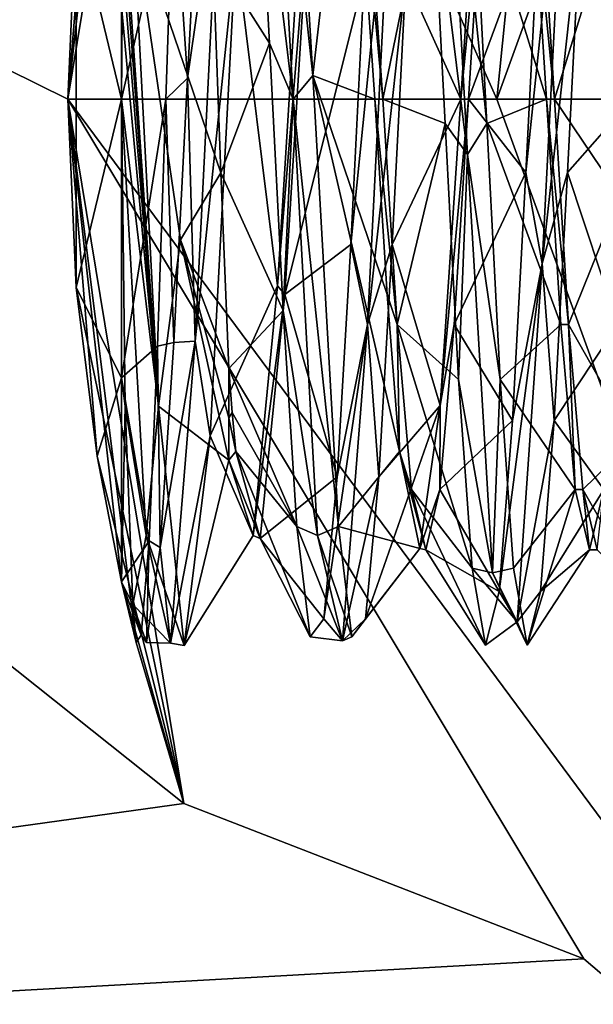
# Model space of a CAD drawing. Header units: millimetres. Extents: x -97 to 59, y -78 to 78.
# Tile 52 of 115: x -10.48 to -7.8, y -4.22 to 0.37. Entities that reach past the tile are written whole.
import ezdxf

# ---------------------------------------------------------------- set-up
doc = ezdxf.new("R2010")
doc.units = ezdxf.units.MM
doc.header["$LTSCALE"] = 65.185185
for name, color, linetype in [('356', 7, 'CONTINUOUS'), ('357', 7, 'CONTINUOUS'), ('358', 7, 'CONTINUOUS'), ('377', 7, 'CONTINUOUS'), ('378', 7, 'CONTINUOUS'), ('385', 7, 'CONTINUOUS'), ('386', 7, 'CONTINUOUS'), ('387', 7, 'CONTINUOUS'), ('388', 7, 'CONTINUOUS'), ('389', 7, 'CONTINUOUS'), ('390', 7, 'CONTINUOUS'), ('415', 7, 'CONTINUOUS'), ('417', 7, 'CONTINUOUS'), ('592', 7, 'CONTINUOUS'), ('593', 7, 'CONTINUOUS'), ('624', 7, 'CONTINUOUS'), ('625', 7, 'CONTINUOUS'), ('629', 7, 'CONTINUOUS'), ('630', 7, 'CONTINUOUS'), ('669', 7, 'CONTINUOUS'), ('672', 7, 'CONTINUOUS')]:
    doc.layers.add(name, color=color, linetype=linetype)

msp = doc.modelspace()

# ---------------------------------------------------------------- linework, layer by layer
at = {"layer": '356', "linetype": 'CONTINUOUS'}
for points in [[(-9.7103, 3.2821, 74), (-10.25, 0, 74), (-10, 2.25, 76.6971), (-9.7103, 3.2821, 74)], [(-10.25, 0, 114.5), (-9.7103, 3.2821, 114.5), (-10.2123, 0.8786, 80.4471), (-10.25, 0, 114.5)], [(-10, 2.25, 76.6971), (-10.25, 0, 74), (-10.1141, 1.6637, 76.002), (-10, 2.25, 76.6971)], [(-10.1141, 1.6637, 76.002), (-10.25, 0, 74), (-10.2123, 0.8786, 75.5529), (-10.1141, 1.6637, 76.002)], [(-10.2123, -0.8786, 80.4471), (-10.25, 0, 114.5), (-10.2123, 0.8786, 80.4471), (-10.2123, -0.8786, 80.4471)], [(-10.2123, 0.8786, 75.5529), (-10.25, 0, 74), (-10.2123, -0.8786, 75.5529), (-10.2123, 0.8786, 75.5529)], [(-9.7103, -3.2821, 114.5), (-10.25, 0, 114.5), (-9.7103, -3.2821, 74), (-9.7103, -3.2821, 114.5)], [(-9.7103, -3.2821, 74), (-10.25, 0, 114.5), (-9.9323, -2.5323, 78), (-9.7103, -3.2821, 74)], [(-9.9323, -2.5323, 78), (-10.25, 0, 114.5), (-10, -2.25, 79.3029), (-9.9323, -2.5323, 78)], [(-10, -2.25, 79.3029), (-10.25, 0, 114.5), (-10.1141, -1.6637, 79.998), (-10, -2.25, 79.3029)], [(-10.1141, -1.6637, 79.998), (-10.25, 0, 114.5), (-10.2123, -0.8786, 80.4471), (-10.1141, -1.6637, 79.998)], [(-10.25, 0, 74), (-9.7103, -3.2821, 74), (-10.2123, -0.8786, 75.5529), (-10.25, 0, 74)], [(-10.2123, -0.8786, 75.5529), (-9.7103, -3.2821, 74), (-10.1141, -1.6637, 76.002), (-10.2123, -0.8786, 75.5529)], [(-9.7103, -3.2821, 74), (-10, -2.25, 76.6971), (-10.1141, -1.6637, 76.002), (-9.7103, -3.2821, 74)], [(-10, -2.25, 76.6971), (-9.7103, -3.2821, 74), (-9.9323, -2.5323, 78), (-10, -2.25, 76.6971)]]:
    msp.add_3dface(points, dxfattribs=at)
at = {"layer": '357', "linetype": 'CONTINUOUS'}
for points in [[(-8.25, 0, 70.5), (-6.3199, 5.303, 70.5), (-6.4, 0, 70.5), (-8.25, 0, 70.5)], [(-6.3199, -5.303, 70.5), (-8.25, 0, 70.5), (-6.4, 0, 70.5), (-6.3199, -5.303, 70.5)]]:
    msp.add_3dface(points, dxfattribs=at)
at = {"layer": '358', "linetype": 'CONTINUOUS'}
for points in [[(0, -21.4, 117), (0, 21.4, 117), (-10.7002, 18.5328, 117), (0, -21.4, 117)], [(-10.7002, -18.5328, 117), (0, -21.4, 117), (-10.7002, 18.5328, 117), (-10.7002, -18.5328, 117)]]:
    msp.add_3dface(points, dxfattribs=at)
at = {"layer": '377', "linetype": 'CONTINUOUS'}
for points in [[(-19.7041, -4.6701, 114.5), (-19.7041, 4.6701, 114.5), (-9.7103, -3.2821, 114.5), (-19.7041, -4.6701, 114.5)], [(-19.7041, 4.6701, 114.5), (-9.7103, 3.2821, 114.5), (-10.25, 0, 114.5), (-19.7041, 4.6701, 114.5)], [(-19.7041, 4.6701, 114.5), (-10.25, 0, 114.5), (-9.7103, -3.2821, 114.5), (-19.7041, 4.6701, 114.5)], [(-19.7041, -4.6701, 114.5), (-9.7103, -3.2821, 114.5), (-7.8442, -4.0058, 114.5), (-19.7041, -4.6701, 114.5)], [(-6.3199, -5.303, 114.5), (-19.7041, -4.6701, 114.5), (-7.8442, -4.0058, 114.5), (-6.3199, -5.303, 114.5)]]:
    msp.add_3dface(points, dxfattribs=at)
at = {"layer": '378', "linetype": 'CONTINUOUS'}
for points in [[(-9.7103, -3.2821, 114.5), (-9.7103, -3.2821, 74), (-7.8442, -4.0058, 74), (-9.7103, -3.2821, 114.5)], [(-7.8442, -4.0058, 114.5), (-9.7103, -3.2821, 114.5), (-7.8442, -4.0058, 74), (-7.8442, -4.0058, 114.5)], [(-6.3199, -5.303, 114.5), (-7.8442, -4.0058, 114.5), (-6.3199, -5.303, 74), (-6.3199, -5.303, 114.5)], [(-6.3199, -5.303, 74), (-7.8442, -4.0058, 114.5), (-7.8442, -4.0058, 74), (-6.3199, -5.303, 74)]]:
    msp.add_3dface(points, dxfattribs=at)
at = {"layer": '385', "linetype": 'CONTINUOUS'}
for points in [[(-9.1085, 0.1094, 80.5444), (-9.3143, 2.0328, 79.6211), (-9.2282, 2.1201, 79.4111), (-9.1085, 0.1094, 80.5444)], [(-9.3143, 2.0328, 79.6211), (-9.2, 0, 80.6), (-9.3737, 1.4437, 80.0981), (-9.3143, 2.0328, 79.6211)], [(-9.2, 0, 80.6), (-9.3143, 2.0328, 79.6211), (-9.1085, 0.1094, 80.5444), (-9.2, 0, 80.6)], [(-9.3737, 1.4437, 80.0981), (-9.2, 0, 80.6), (-9.3101, 0.2608, 80.5334), (-9.3737, 1.4437, 80.0981)], [(-9.6921, 0.0979, 75.4551), (-9.5429, 1.1281, 75.6575), (-9.6284, 1.3062, 75.8137), (-9.6921, 0.0979, 75.4551)], [(-9.6571, -1.1281, 75.6575), (-9.5429, 1.1281, 75.6575), (-9.6921, 0.0979, 75.4551), (-9.6571, -1.1281, 75.6575)], [(-9.5429, 1.1281, 75.6575), (-9.6571, -1.1281, 75.6575), (-9.4678, 0.6962, 75.5502), (-9.5429, 1.1281, 75.6575)], [(-9.9888, 0.751, 80.4775), (-9.9843, 0.8299, 80.4474), (-9.827, -1.4312, 80.1066), (-9.9888, 0.751, 80.4775)], [(-9.9843, 0.8299, 80.4474), (-9.9468, 0.8585, 80.3977), (-9.827, -1.4312, 80.1066), (-9.9843, 0.8299, 80.4474)], [(-9.9935, 0.6202, 80.5183), (-9.9888, 0.751, 80.4775), (-9.827, -1.4312, 80.1066), (-9.9935, 0.6202, 80.5183)], [(-9.4678, 0.6962, 75.5502), (-9.6571, -1.1281, 75.6575), (-9.5875, -1.5689, 75.9938), (-9.4678, 0.6962, 75.5502)], [(-9.9978, 0.3976, 80.5672), (-9.9935, 0.6202, 80.5183), (-9.827, -1.4312, 80.1066), (-9.9978, 0.3976, 80.5672)], [(-10, 0, 80.6), (-9.9978, 0.3976, 80.5672), (-9.827, -1.4312, 80.1066), (-10, 0, 80.6)], [(-9.3101, 0.2608, 80.5334), (-9.2, 0, 80.6), (-9.2464, -0.9859, 80.3482), (-9.3101, 0.2608, 80.5334)], [(-9.7558, -1.1344, 75.7198), (-9.6571, -1.1281, 75.6575), (-9.6921, 0.0979, 75.4551), (-9.7558, -1.1344, 75.7198)], [(-8.9887, -1.9912, 79.5879), (-9.2, 0, 80.6), (-9.1085, 0.1094, 80.5444), (-8.9887, -1.9912, 79.5879)], [(-9.8857, -2.0328, 79.6211), (-10, 0, 80.6), (-9.827, -1.4312, 80.1066), (-9.8857, -2.0328, 79.6211)], [(-10, 0, 80.6), (-9.8857, -2.0328, 79.6211), (-9.9837, -1.4304, 80.1516), (-10, 0, 80.6)], [(-9.2, 0, 80.6), (-9.0857, -2.0328, 79.6211), (-9.2464, -0.9859, 80.3482), (-9.2, 0, 80.6)], [(-9.0857, -2.0328, 79.6211), (-9.2, 0, 80.6), (-8.9887, -1.9912, 79.5879), (-9.0857, -2.0328, 79.6211)], [(-9.2464, -0.9859, 80.3482), (-9.0857, -2.0328, 79.6211), (-9.1827, -1.9912, 79.5879), (-9.2464, -0.9859, 80.3482)], [(-9.7714, -2.5348, 77.4214), (-9.6571, -1.1281, 75.6575), (-9.8194, -2.0888, 76.543), (-9.7714, -2.5348, 77.4214)], [(-9.8194, -2.0888, 76.543), (-9.6571, -1.1281, 75.6575), (-9.7558, -1.1344, 75.7198), (-9.8194, -2.0888, 76.543)], [(-9.6571, -1.1281, 75.6575), (-9.7714, -2.5348, 77.4214), (-9.5875, -1.5689, 75.9938), (-9.6571, -1.1281, 75.6575)], [(-9.9837, -1.4304, 80.1516), (-9.8857, -2.0328, 79.6211), (-9.9468, -2.3545, 78.9709), (-9.9837, -1.4304, 80.1516)], [(-9.7073, -2.5454, 78.0853), (-9.8857, -2.0328, 79.6211), (-9.827, -1.4312, 80.1066), (-9.7073, -2.5454, 78.0853)], [(-9.5875, -1.5689, 75.9938), (-9.7714, -2.5348, 77.4214), (-9.7073, -2.5454, 78.0853), (-9.5875, -1.5689, 75.9938)], [(-9.8857, -2.0328, 79.6211), (-9.7714, -2.5348, 77.4214), (-9.9468, -2.3545, 78.9709), (-9.8857, -2.0328, 79.6211)], [(-9.7714, -2.5348, 77.4214), (-9.8857, -2.0328, 79.6211), (-9.7073, -2.5454, 78.0853), (-9.7714, -2.5348, 77.4214)], [(-9.8831, -2.5317, 77.723), (-9.7714, -2.5348, 77.4214), (-9.8194, -2.0888, 76.543), (-9.8831, -2.5317, 77.723)], [(-9.9468, -2.3545, 78.9709), (-9.7714, -2.5348, 77.4214), (-9.8831, -2.5317, 77.723), (-9.9468, -2.3545, 78.9709)]]:
    msp.add_3dface(points, dxfattribs=at)
at = {"layer": '386', "linetype": 'CONTINUOUS'}
for points in [[(-9.3737, 1.4437, 80.0981), (-9.3101, 0.2608, 80.5334), (-9.5745, 0.6767, 80.0665), (-9.3737, 1.4437, 80.0981)], [(-9.6921, 0.0979, 75.4551), (-9.6284, 1.3062, 75.8137), (-9.7579, 1.06, 75.8938), (-9.6921, 0.0979, 75.4551)], [(-9.7942, 0, 75.6058), (-9.6921, 0.0979, 75.4551), (-9.7579, 1.06, 75.8938), (-9.7942, 0, 75.6058)], [(-9.5745, 0.6767, 80.0665), (-9.3101, 0.2608, 80.5334), (-9.5373, -0.3432, 80.1096), (-9.5745, 0.6767, 80.0665)], [(-9.3101, 0.2608, 80.5334), (-9.2464, -0.9859, 80.3482), (-9.5373, -0.3432, 80.1096), (-9.3101, 0.2608, 80.5334)], [(-9.7558, -1.1344, 75.7198), (-9.6921, 0.0979, 75.4551), (-9.7942, 0, 75.6058), (-9.7558, -1.1344, 75.7198)], [(-9.8326, -1.152, 75.8575), (-9.7558, -1.1344, 75.7198), (-9.7942, 0, 75.6058), (-9.8326, -1.152, 75.8575)], [(-9.5373, -0.3432, 80.1096), (-9.2464, -0.9859, 80.3482), (-9.5, -1.2559, 79.683), (-9.5373, -0.3432, 80.1096)], [(-9.2464, -0.9859, 80.3482), (-9.1827, -1.9912, 79.5879), (-9.5, -1.2559, 79.683), (-9.2464, -0.9859, 80.3482)], [(-9.8194, -2.0888, 76.543), (-9.7558, -1.1344, 75.7198), (-9.8326, -1.152, 75.8575), (-9.8194, -2.0888, 76.543)], [(-9.8708, -2.0585, 76.6334), (-9.8194, -2.0888, 76.543), (-9.8326, -1.152, 75.8575), (-9.8708, -2.0585, 76.6334)], [(-9.5, -1.2559, 79.683), (-9.1827, -1.9912, 79.5879), (-9.4837, -1.4609, 79.5086), (-9.5, -1.2559, 79.683)], [(-9.4837, -1.4609, 79.5086), (-9.1827, -1.9912, 79.5879), (-9.4673, -1.6418, 79.3093), (-9.4837, -1.4609, 79.5086)], [(-9.9089, -2.4972, 77.7583), (-9.8831, -2.5317, 77.723), (-9.8708, -2.0585, 76.6334), (-9.9089, -2.4972, 77.7583)], [(-9.8831, -2.5317, 77.723), (-9.8194, -2.0888, 76.543), (-9.8708, -2.0585, 76.6334), (-9.8831, -2.5317, 77.723)], [(-9.9468, -2.3545, 78.9709), (-9.8831, -2.5317, 77.723), (-9.9089, -2.4972, 77.7583), (-9.9468, -2.3545, 78.9709)]]:
    msp.add_3dface(points, dxfattribs=at)
at = {"layer": '387', "linetype": 'CONTINUOUS'}
for points in [[(-9.1085, 0.1094, 80.5444), (-9.2282, 2.1201, 79.4111), (-8.932, 1.6347, 79.3182), (-9.1085, 0.1094, 80.5444)], [(-8.8184, 0, 80.1), (-9.1085, 0.1094, 80.5444), (-8.932, 1.6347, 79.3182), (-8.8184, 0, 80.1)], [(-9.1592, 0.9414, 76.1228), (-9.4678, 0.6962, 75.5502), (-9.2728, -0.8703, 76.0888), (-9.1592, 0.9414, 76.1228)], [(-9.827, -1.4312, 80.1066), (-9.9468, 0.8585, 80.3977), (-9.7258, -0.6564, 80.2313), (-9.827, -1.4312, 80.1066)], [(-9.4678, 0.6962, 75.5502), (-9.5875, -1.5689, 75.9938), (-9.2728, -0.8703, 76.0888), (-9.4678, 0.6962, 75.5502)], [(-8.9887, -1.9912, 79.5879), (-9.1085, 0.1094, 80.5444), (-8.7041, -1.6418, 79.3093), (-8.9887, -1.9912, 79.5879)], [(-8.7041, -1.6418, 79.3093), (-9.1085, 0.1094, 80.5444), (-8.7612, -0.9112, 79.892), (-8.7041, -1.6418, 79.3093)], [(-8.7612, -0.9112, 79.892), (-9.1085, 0.1094, 80.5444), (-8.8184, 0, 80.1), (-8.7612, -0.9112, 79.892)], [(-9.5, -1.683, 79.2559), (-9.827, -1.4312, 80.1066), (-9.7258, -0.6564, 80.2313), (-9.5, -1.683, 79.2559)], [(-9.2728, -0.8703, 76.0888), (-9.5875, -1.5689, 75.9938), (-9.3864, -2.0341, 77.4782), (-9.2728, -0.8703, 76.0888)], [(-9.7073, -2.5454, 78.0853), (-9.827, -1.4312, 80.1066), (-9.5, -1.683, 79.2559), (-9.7073, -2.5454, 78.0853)], [(-9.5875, -1.5689, 75.9938), (-9.7073, -2.5454, 78.0853), (-9.3864, -2.0341, 77.4782), (-9.5875, -1.5689, 75.9938)], [(-9.3864, -2.0341, 77.4782), (-9.7073, -2.5454, 78.0853), (-9.5, -1.683, 79.2559), (-9.3864, -2.0341, 77.4782)]]:
    msp.add_3dface(points, dxfattribs=at)
at = {"layer": '388', "linetype": 'CONTINUOUS'}
for points in [[(-8.5037, 1.8912, 79.7842), (-8.3873, -0.2589, 80.5871), (-8.5541, 1.105, 80.2946), (-8.5037, 1.8912, 79.7842)], [(-8.3873, -0.2589, 80.5871), (-8.5037, 1.8912, 79.7842), (-8.2973, -0.1143, 80.5442), (-8.3873, -0.2589, 80.5871)], [(-8.2973, -0.1143, 80.5442), (-8.5037, 1.8912, 79.7842), (-8.3602, 1.105, 80.2946), (-8.2973, -0.1143, 80.5442)], [(-8.0381, -0.7664, 75.5155), (-7.9217, 1.5001, 75.8764), (-8.1141, -0.3419, 75.4763), (-8.0381, -0.7664, 75.5155)], [(-8.1141, -0.3419, 75.4763), (-7.9217, 1.5001, 75.8764), (-8.0513, 0.8949, 75.6156), (-8.1141, -0.3419, 75.4763)], [(-7.9217, 1.5001, 75.8764), (-8.0381, -0.7664, 75.5155), (-7.8573, 0.8949, 75.6156), (-7.9217, 1.5001, 75.8764)], [(-8.8529, -1.0496, 75.6213), (-8.7365, 1.2435, 75.7166), (-8.9313, -0.6775, 75.545), (-8.8529, -1.0496, 75.6213)], [(-8.9313, -0.6775, 75.545), (-8.7365, 1.2435, 75.7166), (-8.8684, 0.5667, 75.5171), (-8.9313, -0.6775, 75.545)], [(-8.7365, 1.2435, 75.7166), (-8.8529, -1.0496, 75.6213), (-8.6744, 0.5667, 75.5171), (-8.7365, 1.2435, 75.7166)], [(-8.5541, 1.105, 80.2946), (-8.3873, -0.2589, 80.5871), (-8.4913, -0.1143, 80.5442), (-8.5541, 1.105, 80.2946)], [(-7.8573, 0.8949, 75.6156), (-8.0381, -0.7664, 75.5155), (-7.9202, -0.3419, 75.4763), (-7.8573, 0.8949, 75.6156)], [(-8.6744, 0.5667, 75.5171), (-8.8529, -1.0496, 75.6213), (-8.7373, -0.6775, 75.545), (-8.6744, 0.5667, 75.5171)], [(-8.4913, -0.1143, 80.5442), (-8.3873, -0.2589, 80.5871), (-8.4284, -1.3062, 80.1863), (-8.4913, -0.1143, 80.5442)], [(-8.2344, -1.3062, 80.1863), (-8.3873, -0.2589, 80.5871), (-8.2973, -0.1143, 80.5442), (-8.2344, -1.3062, 80.1863)], [(-8.3873, -0.2589, 80.5871), (-8.2709, -2.2072, 79.3741), (-8.4284, -1.3062, 80.1863), (-8.3873, -0.2589, 80.5871)], [(-8.2709, -2.2072, 79.3741), (-8.3873, -0.2589, 80.5871), (-8.2344, -1.3062, 80.1863), (-8.2709, -2.2072, 79.3741)], [(-8.177, -1.497, 75.9396), (-8.0381, -0.7664, 75.5155), (-8.1141, -0.3419, 75.4763), (-8.177, -1.497, 75.9396)], [(-7.9202, -0.3419, 75.4763), (-8.0381, -0.7664, 75.5155), (-7.983, -1.497, 75.9396), (-7.9202, -0.3419, 75.4763)], [(-8.9941, -1.76, 76.1592), (-8.8529, -1.0496, 75.6213), (-8.9313, -0.6775, 75.545), (-8.9941, -1.76, 76.1592)], [(-8.7373, -0.6775, 75.545), (-8.8529, -1.0496, 75.6213), (-8.8002, -1.76, 76.1592), (-8.7373, -0.6775, 75.545)], [(-8.1545, -2.4357, 77.0905), (-8.0381, -0.7664, 75.5155), (-8.2398, -2.2946, 76.895), (-8.1545, -2.4357, 77.0905)], [(-8.2398, -2.2946, 76.895), (-8.0381, -0.7664, 75.5155), (-8.177, -1.497, 75.9396), (-8.2398, -2.2946, 76.895)], [(-8.0381, -0.7664, 75.5155), (-8.1545, -2.4357, 77.0905), (-7.983, -1.497, 75.9396), (-8.0381, -0.7664, 75.5155)], [(-8.9693, -2.5248, 77.3794), (-8.8529, -1.0496, 75.6213), (-9.057, -2.4221, 77.213), (-8.9693, -2.5248, 77.3794)], [(-9.057, -2.4221, 77.213), (-8.8529, -1.0496, 75.6213), (-8.9941, -1.76, 76.1592), (-9.057, -2.4221, 77.213)], [(-8.8529, -1.0496, 75.6213), (-8.9693, -2.5248, 77.3794), (-8.8002, -1.76, 76.1592), (-8.8529, -1.0496, 75.6213)], [(-8.4284, -1.3062, 80.1863), (-8.2709, -2.2072, 79.3741), (-8.3656, -2.1863, 79.3062), (-8.4284, -1.3062, 80.1863)], [(-8.1716, -2.1863, 79.3062), (-8.2709, -2.2072, 79.3741), (-8.2344, -1.3062, 80.1863), (-8.1716, -2.1863, 79.3062)], [(-7.983, -1.497, 75.9396), (-8.1545, -2.4357, 77.0905), (-8.0459, -2.2946, 76.895), (-7.983, -1.497, 75.9396)], [(-8.8002, -1.76, 76.1592), (-8.9693, -2.5248, 77.3794), (-8.863, -2.4221, 77.213), (-8.8002, -1.76, 76.1592)], [(-9.1827, -1.9912, 79.5879), (-9.0857, -2.0328, 79.6211), (-8.9693, -2.5248, 77.3794), (-9.1827, -1.9912, 79.5879)], [(-9.1827, -1.9912, 79.5879), (-8.9693, -2.5248, 77.3794), (-9.1198, -2.5059, 78.4547), (-9.1827, -1.9912, 79.5879)], [(-9.0857, -2.0328, 79.6211), (-8.9887, -1.9912, 79.5879), (-8.9259, -2.5059, 78.4547), (-9.0857, -2.0328, 79.6211)], [(-8.9693, -2.5248, 77.3794), (-9.0857, -2.0328, 79.6211), (-8.9259, -2.5059, 78.4547), (-8.9693, -2.5248, 77.3794)], [(-8.2709, -2.2072, 79.3741), (-8.1545, -2.4357, 77.0905), (-8.3656, -2.1863, 79.3062), (-8.2709, -2.2072, 79.3741)], [(-8.3656, -2.1863, 79.3062), (-8.1545, -2.4357, 77.0905), (-8.3027, -2.5442, 78.1143), (-8.3656, -2.1863, 79.3062)], [(-8.1087, -2.5442, 78.1143), (-8.2709, -2.2072, 79.3741), (-8.1716, -2.1863, 79.3062), (-8.1087, -2.5442, 78.1143)], [(-8.1545, -2.4357, 77.0905), (-8.2709, -2.2072, 79.3741), (-8.1087, -2.5442, 78.1143), (-8.1545, -2.4357, 77.0905)], [(-8.3027, -2.5442, 78.1143), (-8.1545, -2.4357, 77.0905), (-8.2398, -2.2946, 76.895), (-8.3027, -2.5442, 78.1143)], [(-8.0459, -2.2946, 76.895), (-8.1545, -2.4357, 77.0905), (-8.1087, -2.5442, 78.1143), (-8.0459, -2.2946, 76.895)], [(-9.1198, -2.5059, 78.4547), (-8.9693, -2.5248, 77.3794), (-9.057, -2.4221, 77.213), (-9.1198, -2.5059, 78.4547)], [(-8.863, -2.4221, 77.213), (-8.9693, -2.5248, 77.3794), (-8.9259, -2.5059, 78.4547), (-8.863, -2.4221, 77.213)]]:
    msp.add_3dface(points, dxfattribs=at)
at = {"layer": '389', "linetype": 'CONTINUOUS'}
for points in [[(-8.8959, 1.6419, 79.3093), (-8.5541, 1.105, 80.2946), (-8.7816, 0, 80.1), (-8.8959, 1.6419, 79.3093)], [(-8.5541, 1.105, 80.2946), (-8.4913, -0.1143, 80.5442), (-8.7816, 0, 80.1), (-8.5541, 1.105, 80.2946)], [(-8.3816, 0, 75.9), (-8.0513, 0.8949, 75.6156), (-8.315, 1.0501, 76.1814), (-8.3816, 0, 75.9)], [(-8.0483, 1.0499, 79.8187), (-7.737, 0.787, 80.4221), (-7.9816, 0, 80.1), (-8.0483, 1.0499, 79.8187)], [(-9.2388, -0.9112, 76.108), (-8.8684, 0.5667, 75.5171), (-9.1245, 0.9112, 76.108), (-9.2388, -0.9112, 76.108)], [(-8.1141, -0.3419, 75.4763), (-8.0513, 0.8949, 75.6156), (-8.3816, 0, 75.9), (-8.1141, -0.3419, 75.4763)], [(-7.737, 0.787, 80.4221), (-7.6741, -0.4547, 80.5059), (-7.9816, 0, 80.1), (-7.737, 0.787, 80.4221)], [(-8.9313, -0.6775, 75.545), (-8.8684, 0.5667, 75.5171), (-9.2388, -0.9112, 76.108), (-8.9313, -0.6775, 75.545)], [(-8.7816, 0, 80.1), (-8.4913, -0.1143, 80.5442), (-8.715, -1.0499, 79.8187), (-8.7816, 0, 80.1)], [(-8.4483, -1.0499, 76.1813), (-8.1141, -0.3419, 75.4763), (-8.3816, 0, 75.9), (-8.4483, -1.0499, 76.1813)], [(-7.9816, 0, 80.1), (-7.6741, -0.4547, 80.5059), (-7.915, -1.05, 79.8186), (-7.9816, 0, 80.1)], [(-8.4913, -0.1143, 80.5442), (-8.4284, -1.3062, 80.1863), (-8.715, -1.0499, 79.8187), (-8.4913, -0.1143, 80.5442)], [(-8.177, -1.497, 75.9396), (-8.1141, -0.3419, 75.4763), (-8.4483, -1.0499, 76.1813), (-8.177, -1.497, 75.9396)], [(-7.6741, -0.4547, 80.5059), (-7.6113, -1.5879, 79.9912), (-7.915, -1.05, 79.8186), (-7.6741, -0.4547, 80.5059)], [(-8.9941, -1.76, 76.1592), (-8.9313, -0.6775, 75.545), (-9.2388, -0.9112, 76.108), (-8.9941, -1.76, 76.1592)], [(-9.3531, -2.0473, 77.5327), (-8.9941, -1.76, 76.1592), (-9.2388, -0.9112, 76.108), (-9.3531, -2.0473, 77.5327)], [(-8.4284, -1.3062, 80.1863), (-8.3656, -2.1863, 79.3062), (-8.715, -1.0499, 79.8187), (-8.4284, -1.3062, 80.1863)], [(-8.715, -1.0499, 79.8187), (-8.3656, -2.1863, 79.3062), (-8.6483, -1.8186, 79.0501), (-8.715, -1.0499, 79.8187)], [(-8.515, -1.8186, 76.9499), (-8.177, -1.497, 75.9396), (-8.4483, -1.0499, 76.1813), (-8.515, -1.8186, 76.9499)], [(-7.915, -1.05, 79.8186), (-7.6113, -1.5879, 79.9912), (-7.8483, -1.8187, 79.0499), (-7.915, -1.05, 79.8186)], [(-8.2398, -2.2946, 76.895), (-8.177, -1.497, 75.9396), (-8.515, -1.8186, 76.9499), (-8.2398, -2.2946, 76.895)], [(-7.6113, -1.5879, 79.9912), (-7.5484, -2.3418, 79.001), (-7.8483, -1.8187, 79.0499), (-7.6113, -1.5879, 79.9912)], [(-9.4673, -1.6418, 79.3093), (-9.1827, -1.9912, 79.5879), (-9.1198, -2.5059, 78.4547), (-9.4673, -1.6418, 79.3093)], [(-9.4673, -1.6418, 79.3093), (-9.1198, -2.5059, 78.4547), (-9.3531, -2.0473, 77.5327), (-9.4673, -1.6418, 79.3093)], [(-9.057, -2.4221, 77.213), (-8.9941, -1.76, 76.1592), (-9.3531, -2.0473, 77.5327), (-9.057, -2.4221, 77.213)], [(-8.3656, -2.1863, 79.3062), (-8.3027, -2.5442, 78.1143), (-8.6483, -1.8186, 79.0501), (-8.3656, -2.1863, 79.3062)], [(-8.6483, -1.8186, 79.0501), (-8.3027, -2.5442, 78.1143), (-8.5816, -2.1, 78), (-8.6483, -1.8186, 79.0501)], [(-8.5816, -2.1, 78), (-8.2398, -2.2946, 76.895), (-8.515, -1.8186, 76.9499), (-8.5816, -2.1, 78)], [(-7.8483, -1.8187, 79.0499), (-7.5484, -2.3418, 79.001), (-7.7816, -2.1, 78), (-7.8483, -1.8187, 79.0499)], [(-9.1198, -2.5059, 78.4547), (-9.057, -2.4221, 77.213), (-9.3531, -2.0473, 77.5327), (-9.1198, -2.5059, 78.4547)], [(-8.3027, -2.5442, 78.1143), (-8.2398, -2.2946, 76.895), (-8.5816, -2.1, 78), (-8.3027, -2.5442, 78.1143)]]:
    msp.add_3dface(points, dxfattribs=at)
at = {"layer": '390', "linetype": 'CONTINUOUS'}
for points in [[(-8.2973, -0.1143, 80.5442), (-8.3602, 1.105, 80.2946), (-8.0184, 0, 80.1), (-8.2973, -0.1143, 80.5442)], [(-8.0184, 0, 80.1), (-8.3602, 1.105, 80.2946), (-8.085, 1.05, 79.8186), (-8.0184, 0, 80.1)], [(-8.3517, 1.05, 76.1814), (-8.6744, 0.5667, 75.5171), (-8.4184, 0, 75.9), (-8.3517, 1.05, 76.1814)], [(-7.5517, 1.0501, 76.1814), (-7.8573, 0.8949, 75.6156), (-7.6184, 0, 75.9), (-7.5517, 1.0501, 76.1814)], [(-7.8573, 0.8949, 75.6156), (-7.9202, -0.3419, 75.4763), (-7.6184, 0, 75.9), (-7.8573, 0.8949, 75.6156)], [(-8.6744, 0.5667, 75.5171), (-8.7373, -0.6775, 75.545), (-8.4184, 0, 75.9), (-8.6744, 0.5667, 75.5171)], [(-8.4184, 0, 75.9), (-8.7373, -0.6775, 75.545), (-8.5136, -1.4283, 76.4605), (-8.4184, 0, 75.9)], [(-7.9517, -1.0499, 79.8187), (-8.2973, -0.1143, 80.5442), (-8.0184, 0, 80.1), (-7.9517, -1.0499, 79.8187)], [(-7.6184, 0, 75.9), (-7.9202, -0.3419, 75.4763), (-7.685, -1.0499, 76.1813), (-7.6184, 0, 75.9)], [(-8.2344, -1.3062, 80.1863), (-8.2973, -0.1143, 80.5442), (-7.9517, -1.0499, 79.8187), (-8.2344, -1.3062, 80.1863)], [(-7.9202, -0.3419, 75.4763), (-7.983, -1.497, 75.9396), (-7.685, -1.0499, 76.1813), (-7.9202, -0.3419, 75.4763)], [(-8.7373, -0.6775, 75.545), (-8.8002, -1.76, 76.1592), (-8.5136, -1.4283, 76.4605), (-8.7373, -0.6775, 75.545)], [(-7.885, -1.8186, 79.0501), (-8.2344, -1.3062, 80.1863), (-7.9517, -1.0499, 79.8187), (-7.885, -1.8186, 79.0501)], [(-7.685, -1.0499, 76.1813), (-7.983, -1.497, 75.9396), (-7.7517, -1.8186, 76.9499), (-7.685, -1.0499, 76.1813)], [(-8.1716, -2.1863, 79.3062), (-8.2344, -1.3062, 80.1863), (-7.885, -1.8186, 79.0501), (-8.1716, -2.1863, 79.3062)], [(-8.8002, -1.76, 76.1592), (-8.863, -2.4221, 77.213), (-8.5136, -1.4283, 76.4605), (-8.8002, -1.76, 76.1592)], [(-8.5136, -1.4283, 76.4605), (-8.863, -2.4221, 77.213), (-8.6088, -2.0941, 77.8429), (-8.5136, -1.4283, 76.4605)], [(-7.983, -1.497, 75.9396), (-8.0459, -2.2946, 76.895), (-7.7517, -1.8186, 76.9499), (-7.983, -1.497, 75.9396)], [(-8.9887, -1.9912, 79.5879), (-8.7041, -1.6418, 79.3093), (-8.6088, -2.0941, 77.8429), (-8.9887, -1.9912, 79.5879)], [(-8.1087, -2.5442, 78.1143), (-8.1716, -2.1863, 79.3062), (-7.885, -1.8186, 79.0501), (-8.1087, -2.5442, 78.1143)], [(-7.8184, -2.1, 78), (-8.1087, -2.5442, 78.1143), (-7.885, -1.8186, 79.0501), (-7.8184, -2.1, 78)], [(-7.7517, -1.8186, 76.9499), (-8.0459, -2.2946, 76.895), (-7.8184, -2.1, 78), (-7.7517, -1.8186, 76.9499)], [(-8.9259, -2.5059, 78.4547), (-8.9887, -1.9912, 79.5879), (-8.6088, -2.0941, 77.8429), (-8.9259, -2.5059, 78.4547)], [(-8.863, -2.4221, 77.213), (-8.9259, -2.5059, 78.4547), (-8.6088, -2.0941, 77.8429), (-8.863, -2.4221, 77.213)], [(-8.0459, -2.2946, 76.895), (-8.1087, -2.5442, 78.1143), (-7.8184, -2.1, 78), (-8.0459, -2.2946, 76.895)]]:
    msp.add_3dface(points, dxfattribs=at)
at = {"layer": '415', "linetype": 'CONTINUOUS'}
for points in [[(-10, 0, 80.6), (-9.9837, -1.4304, 80.1516), (-10, -1.2986, 80.2525), (-10, 0, 80.6)], [(-9.8326, -1.152, 75.8575), (-9.7942, 0, 75.6058), (-10, -1.2986, 75.7475), (-9.8326, -1.152, 75.8575)], [(-10, -1.2986, 75.7475), (-9.7942, 0, 75.6058), (-10, 0, 75.4), (-10, -1.2986, 75.7475)], [(-9.8708, -2.0585, 76.6334), (-9.8326, -1.152, 75.8575), (-10, -1.2986, 75.7475), (-9.8708, -2.0585, 76.6334)], [(-10, -2.25, 76.6971), (-9.8708, -2.0585, 76.6334), (-10, -1.2986, 75.7475), (-10, -2.25, 76.6971)], [(-9.9837, -1.4304, 80.1516), (-10, -2.25, 79.3029), (-10, -1.2986, 80.2525), (-9.9837, -1.4304, 80.1516)], [(-10, -2.25, 79.3029), (-9.9837, -1.4304, 80.1516), (-9.9468, -2.3545, 78.9709), (-10, -2.25, 79.3029)], [(-10, -2.25, 76.6971), (-9.9089, -2.4972, 77.7583), (-9.8708, -2.0585, 76.6334), (-10, -2.25, 76.6971)], [(-10, -2.25, 76.6971), (-9.9323, -2.5323, 78), (-9.9089, -2.4972, 77.7583), (-10, -2.25, 76.6971)], [(-9.9323, -2.5323, 78), (-10, -2.25, 79.3029), (-9.9468, -2.3545, 78.9709), (-9.9323, -2.5323, 78)], [(-9.9323, -2.5323, 78), (-9.9468, -2.3545, 78.9709), (-9.9089, -2.4972, 77.7583), (-9.9323, -2.5323, 78)]]:
    msp.add_3dface(points, dxfattribs=at)
at = {"layer": '417', "linetype": 'CONTINUOUS'}
for points in [[(-9.9978, 0.3976, 80.5672), (-10, 0, 80.6), (-10, 1.2986, 80.2525), (-9.9978, 0.3976, 80.5672)], [(-10, 0, 75.4), (-9.7579, 1.06, 75.8938), (-10, 1.2986, 75.7475), (-10, 0, 75.4)], [(-9.7942, 0, 75.6058), (-9.7579, 1.06, 75.8938), (-10, 0, 75.4), (-9.7942, 0, 75.6058)], [(-9.9468, 0.8585, 80.3977), (-9.5745, 0.6767, 80.0665), (-9.5373, -0.3432, 80.1096), (-9.9468, 0.8585, 80.3977)], [(-9.9468, 0.8585, 80.3977), (-9.5373, -0.3432, 80.1096), (-9.7258, -0.6564, 80.2313), (-9.9468, 0.8585, 80.3977)], [(-9.5373, -0.3432, 80.1096), (-9.5, -1.2559, 79.683), (-9.7258, -0.6564, 80.2313), (-9.5373, -0.3432, 80.1096)], [(-9.7258, -0.6564, 80.2313), (-9.5, -1.2559, 79.683), (-9.5, -1.4849, 79.4849), (-9.7258, -0.6564, 80.2313)], [(-9.5, -1.683, 79.2559), (-9.7258, -0.6564, 80.2313), (-9.5, -1.4849, 79.4849), (-9.5, -1.683, 79.2559)]]:
    msp.add_3dface(points, dxfattribs=at)
at = {"layer": '592', "linetype": 'CONTINUOUS'}
for points in [[(-7.8442, 4.0058, 74), (-6.3199, 5.303, 74), (-8.25, 0, 74), (-7.8442, 4.0058, 74)], [(-9.7103, 3.2821, 74), (-7.8442, 4.0058, 74), (-8.25, 0, 74), (-9.7103, 3.2821, 74)], [(-10.25, 0, 74), (-9.7103, 3.2821, 74), (-8.25, 0, 74), (-10.25, 0, 74)], [(-9.7103, -3.2821, 74), (-10.25, 0, 74), (-7.8442, -4.0058, 74), (-9.7103, -3.2821, 74)], [(-10.25, 0, 74), (-6.3199, -5.303, 74), (-7.8442, -4.0058, 74), (-10.25, 0, 74)], [(-6.3199, -5.303, 74), (-10.25, 0, 74), (-8.25, 0, 74), (-6.3199, -5.303, 74)]]:
    msp.add_3dface(points, dxfattribs=at)
at = {"layer": '593', "linetype": 'CONTINUOUS'}
for points in [[(-6.3199, 5.303, 70.5), (-8.25, 0, 70.5), (-6.3199, 5.303, 74), (-6.3199, 5.303, 70.5)], [(-6.3199, 5.303, 74), (-8.25, 0, 70.5), (-8.25, 0, 74), (-6.3199, 5.303, 74)], [(-8.25, 0, 70.5), (-6.3199, -5.303, 70.5), (-8.25, 0, 74), (-8.25, 0, 70.5)], [(-6.3199, -5.303, 70.5), (-6.3199, -5.303, 74), (-8.25, 0, 74), (-6.3199, -5.303, 70.5)]]:
    msp.add_3dface(points, dxfattribs=at)
at = {"layer": '624', "linetype": 'CONTINUOUS'}
for points in [[(-7.9816, 0, 80.1), (-7.915, -1.05, 79.8186), (-8.0184, 0, 80.1), (-7.9816, 0, 80.1)], [(-7.915, -1.05, 79.8186), (-7.9517, -1.0499, 79.8187), (-8.0184, 0, 80.1), (-7.915, -1.05, 79.8186)], [(-7.915, -1.05, 79.8186), (-7.885, -1.8186, 79.0501), (-7.9517, -1.0499, 79.8187), (-7.915, -1.05, 79.8186)], [(-7.915, -1.05, 79.8186), (-7.8483, -1.8187, 79.0499), (-7.885, -1.8186, 79.0501), (-7.915, -1.05, 79.8186)], [(-7.8483, -1.8187, 79.0499), (-7.8184, -2.1, 78), (-7.885, -1.8186, 79.0501), (-7.8483, -1.8187, 79.0499)], [(-7.8483, -1.8187, 79.0499), (-7.7816, -2.1, 78), (-7.8184, -2.1, 78), (-7.8483, -1.8187, 79.0499)], [(-7.7816, -2.1, 78), (-7.7517, -1.8186, 76.9499), (-7.8184, -2.1, 78), (-7.7816, -2.1, 78)]]:
    msp.add_3dface(points, dxfattribs=at)
at = {"layer": '625', "linetype": 'CONTINUOUS'}
for points in [[(-8.7612, -0.9112, 79.892), (-8.8184, 0, 80.1), (-8.715, -1.0499, 79.8187), (-8.7612, -0.9112, 79.892)], [(-8.8184, 0, 80.1), (-8.7816, 0, 80.1), (-8.715, -1.0499, 79.8187), (-8.8184, 0, 80.1)], [(-8.4483, -1.0499, 76.1813), (-8.3816, 0, 75.9), (-8.5136, -1.4283, 76.4605), (-8.4483, -1.0499, 76.1813)], [(-8.3816, 0, 75.9), (-8.4184, 0, 75.9), (-8.5136, -1.4283, 76.4605), (-8.3816, 0, 75.9)], [(-8.7041, -1.6418, 79.3093), (-8.7612, -0.9112, 79.892), (-8.715, -1.0499, 79.8187), (-8.7041, -1.6418, 79.3093)], [(-8.7041, -1.6418, 79.3093), (-8.715, -1.0499, 79.8187), (-8.6483, -1.8186, 79.0501), (-8.7041, -1.6418, 79.3093)], [(-8.515, -1.8186, 76.9499), (-8.4483, -1.0499, 76.1813), (-8.5136, -1.4283, 76.4605), (-8.515, -1.8186, 76.9499)], [(-8.515, -1.8186, 76.9499), (-8.5136, -1.4283, 76.4605), (-8.6088, -2.0941, 77.8429), (-8.515, -1.8186, 76.9499)], [(-8.7041, -1.6418, 79.3093), (-8.6483, -1.8186, 79.0501), (-8.5816, -2.1, 78), (-8.7041, -1.6418, 79.3093)], [(-8.7041, -1.6418, 79.3093), (-8.5816, -2.1, 78), (-8.6088, -2.0941, 77.8429), (-8.7041, -1.6418, 79.3093)], [(-8.5816, -2.1, 78), (-8.515, -1.8186, 76.9499), (-8.6088, -2.0941, 77.8429), (-8.5816, -2.1, 78)]]:
    msp.add_3dface(points, dxfattribs=at)
at = {"layer": '629', "linetype": 'CONTINUOUS'}
for points in [[(-8.3816, 0, 75.9), (-8.315, 1.0501, 76.1814), (-8.4184, 0, 75.9), (-8.3816, 0, 75.9)], [(-8.315, 1.0501, 76.1814), (-8.3517, 1.05, 76.1814), (-8.4184, 0, 75.9), (-8.315, 1.0501, 76.1814)], [(-8.0483, 1.0499, 79.8187), (-7.9816, 0, 80.1), (-8.085, 1.05, 79.8186), (-8.0483, 1.0499, 79.8187)], [(-7.9816, 0, 80.1), (-8.0184, 0, 80.1), (-8.085, 1.05, 79.8186), (-7.9816, 0, 80.1)]]:
    msp.add_3dface(points, dxfattribs=at)
at = {"layer": '630', "linetype": 'CONTINUOUS'}
for points in [[(-8.932, 1.6347, 79.3182), (-8.8959, 1.6419, 79.3093), (-8.7816, 0, 80.1), (-8.932, 1.6347, 79.3182)], [(-8.8184, 0, 80.1), (-8.932, 1.6347, 79.3182), (-8.7816, 0, 80.1), (-8.8184, 0, 80.1)], [(-9.1592, 0.9414, 76.1228), (-9.2728, -0.8703, 76.0888), (-9.1245, 0.9112, 76.108), (-9.1592, 0.9414, 76.1228)], [(-9.2728, -0.8703, 76.0888), (-9.2388, -0.9112, 76.108), (-9.1245, 0.9112, 76.108), (-9.2728, -0.8703, 76.0888)], [(-9.2728, -0.8703, 76.0888), (-9.3864, -2.0341, 77.4782), (-9.2388, -0.9112, 76.108), (-9.2728, -0.8703, 76.0888)], [(-9.3864, -2.0341, 77.4782), (-9.3531, -2.0473, 77.5327), (-9.2388, -0.9112, 76.108), (-9.3864, -2.0341, 77.4782)], [(-9.5, -1.2559, 79.683), (-9.4837, -1.4609, 79.5086), (-9.5, -1.4849, 79.4849), (-9.5, -1.2559, 79.683)], [(-9.4837, -1.4609, 79.5086), (-9.4673, -1.6418, 79.3093), (-9.5, -1.4849, 79.4849), (-9.4837, -1.4609, 79.5086)], [(-9.4673, -1.6418, 79.3093), (-9.5, -1.683, 79.2559), (-9.5, -1.4849, 79.4849), (-9.4673, -1.6418, 79.3093)], [(-9.5, -1.683, 79.2559), (-9.4673, -1.6418, 79.3093), (-9.3531, -2.0473, 77.5327), (-9.5, -1.683, 79.2559)], [(-9.3864, -2.0341, 77.4782), (-9.5, -1.683, 79.2559), (-9.3531, -2.0473, 77.5327), (-9.3864, -2.0341, 77.4782)]]:
    msp.add_3dface(points, dxfattribs=at)
at = {"layer": '669', "linetype": 'CONTINUOUS'}
for points in [[(-10, 0, 80.6), (-10.2123, 0.8786, 80.4471), (-10, 1.2986, 80.2525), (-10, 0, 80.6)], [(-10.2123, -0.8786, 80.4471), (-10.2123, 0.8786, 80.4471), (-10, 0, 80.6), (-10.2123, -0.8786, 80.4471)], [(-10.2123, -0.8786, 80.4471), (-10, 0, 80.6), (-10, -1.2986, 80.2525), (-10.2123, -0.8786, 80.4471)], [(-10.1141, -1.6637, 79.998), (-10.2123, -0.8786, 80.4471), (-10, -1.2986, 80.2525), (-10.1141, -1.6637, 79.998)], [(-10, -2.25, 79.3029), (-10.1141, -1.6637, 79.998), (-10, -1.2986, 80.2525), (-10, -2.25, 79.3029)]]:
    msp.add_3dface(points, dxfattribs=at)
at = {"layer": '672', "linetype": 'CONTINUOUS'}
for points in [[(-10.2123, 0.8786, 75.5529), (-10, 0, 75.4), (-10, 1.2986, 75.7475), (-10.2123, 0.8786, 75.5529)], [(-10.2123, 0.8786, 75.5529), (-10.2123, -0.8786, 75.5529), (-10, 0, 75.4), (-10.2123, 0.8786, 75.5529)], [(-10.2123, -0.8786, 75.5529), (-10, -1.2986, 75.7475), (-10, 0, 75.4), (-10.2123, -0.8786, 75.5529)], [(-10.2123, -0.8786, 75.5529), (-10.1141, -1.6637, 76.002), (-10, -1.2986, 75.7475), (-10.2123, -0.8786, 75.5529)], [(-10.1141, -1.6637, 76.002), (-10, -2.25, 76.6971), (-10, -1.2986, 75.7475), (-10.1141, -1.6637, 76.002)]]:
    msp.add_3dface(points, dxfattribs=at)

doc.saveas('drawing.dxf')
